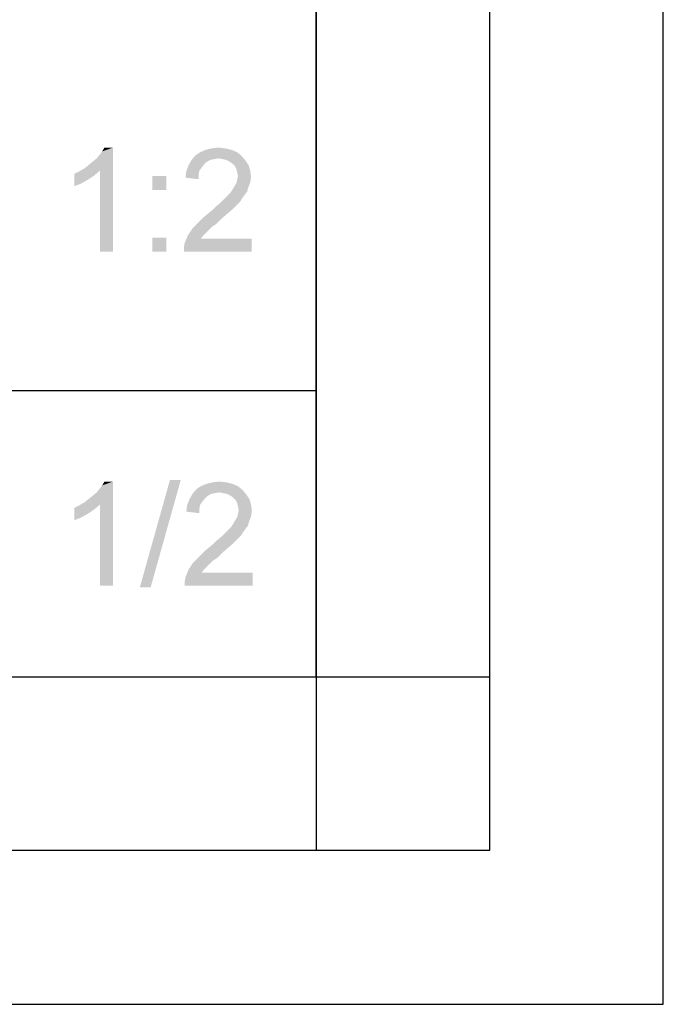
# Paper-space layout '61767N-2-A-2_1_1' of a CAD drawing. Header units: millimetres. Extents: x 0 to 594, y 1 to 420.
# Tile 190 of 222: x 575 to 594, y 1 to 29. Entities that reach past the tile are written whole.
import ezdxf

# ---------------------------------------------------------------- set-up
doc = ezdxf.new("R2010")
doc.units = ezdxf.units.MM
doc.header["$LTSCALE"] = 32.67
doc.layers.add('61767N-2-A-2_DXF_FORMAT', color=7, linetype='CONTINUOUS')
doc.layers.add('DETAIL', color=7, linetype='CONTINUOUS')

psp = doc.layouts.new('61767N-2-A-2_1_1')

# ---------------------------------------------------------------- linework, layer by layer
at = {"layer": '61767N-2-A-2_DXF_FORMAT', "color": 2, "linetype": 'Continuous'}
for p, q in [((594, 0.5605), (594, 420)), ((589, 5), (589, 415)), ((584, 80.662), (584, 10)), ((515, 18.25), (584, 18.25)), ((409, 10), (584, 10)), ((584, 10), (589, 10)), ((584, 10), (584, 5)), ((20, 5), (589, 5)), ((0, 0.5605), (594, 0.5605))]:
    psp.add_line(p, q, dxfattribs=at)
at = {"layer": '61767N-2-A-2_DXF_FORMAT', "color": 7, "linetype": 'Continuous'}
for p, q in [((584, 10), (584, 410)), ((25, 10), (584, 10))]:
    psp.add_line(p, q, dxfattribs=at)
at = {"layer": 'DETAIL', "color": 2, "linetype": 'Continuous'}
for points in [[(577.3226, 24.65), (577.4337, 24.7389), (578.1448, 25.25)], [(577.767, 24.5833), (577.3226, 24.65), (578.1448, 25.25)], [(577.4337, 24.7389), (577.567, 24.85), (578.1448, 25.25)], [(577.567, 24.85), (577.6781, 24.9389), (578.1448, 25.25)], [(577.6781, 24.9389), (577.767, 25.05), (578.1448, 25.25)], [(577.767, 25.05), (577.8337, 25.1389), (578.1448, 25.25)], [(577.767, 22.25), (577.767, 24.5833), (578.1448, 25.25)], [(577.767, 22.25), (578.1448, 25.25), (578.1448, 22.25)], [(578.1448, 25.25), (577.8337, 25.1389), (577.9003, 25.25)], [(581.8559, 25.0056), (580.4114, 24.8944), (580.5226, 25.0278)], [(581.8559, 25.0056), (581.1892, 24.9389), (580.4114, 24.8944)], [(581.7226, 25.1167), (580.5226, 25.0278), (580.6559, 25.1167)], [(580.5226, 25.0278), (581.7226, 25.1167), (581.8559, 25.0056)], [(581.567, 25.1833), (580.6559, 25.1167), (580.8114, 25.1833)], [(580.6559, 25.1167), (581.567, 25.1833), (581.7226, 25.1167)], [(581.3892, 25.2278), (580.8114, 25.1833), (580.9892, 25.2278)], [(580.8114, 25.1833), (581.3892, 25.2278), (581.567, 25.1833)], [(580.9892, 25.2278), (581.1892, 25.25), (581.3892, 25.2278)], [(581.3003, 24.9167), (581.1892, 24.9389), (581.8559, 25.0056)], [(581.4114, 24.8944), (581.3003, 24.9167), (581.8559, 25.0056)], [(581.4114, 24.8944), (581.8559, 25.0056), (581.967, 24.8722)], [(580.7003, 24.6722), (580.2559, 24.5611), (580.3226, 24.7389)], [(580.9448, 24.8944), (580.8337, 24.8278), (580.3226, 24.7389)], [(580.9448, 24.8944), (580.3226, 24.7389), (580.4114, 24.8944)], [(580.8337, 24.8278), (580.767, 24.7611), (580.3226, 24.7389)], [(580.3226, 24.7389), (580.767, 24.7611), (580.7003, 24.6722)], [(581.1892, 24.9389), (581.0559, 24.9167), (580.4114, 24.8944)], [(580.4114, 24.8944), (581.0559, 24.9167), (580.9448, 24.8944)], [(581.967, 24.8722), (581.5003, 24.85), (581.4114, 24.8944)], [(581.5892, 24.7833), (581.5003, 24.85), (581.967, 24.8722)], [(581.5892, 24.7833), (581.967, 24.8722), (582.0559, 24.7389)], [(582.0559, 24.7389), (581.6559, 24.7167), (581.5892, 24.7833)], [(581.7003, 24.6278), (581.6559, 24.7167), (582.0559, 24.7389)], [(581.7003, 24.6278), (582.0559, 24.7389), (582.1003, 24.5833)], [(577.0337, 24.4944), (577.167, 24.5611), (577.767, 24.5833)], [(577.0337, 24.4944), (577.767, 24.5833), (577.6114, 24.45)], [(577.6114, 24.45), (577.0337, 24.1389), (577.0337, 24.4944)], [(577.6114, 24.45), (577.4114, 24.3167), (577.0337, 24.1389)], [(577.767, 24.5833), (577.167, 24.5611), (577.3226, 24.65)], [(579.6781, 24.4278), (579.2781, 24.0278), (579.2781, 24.4278)], [(579.2781, 24.0278), (579.6781, 24.4278), (579.6781, 24.0278)], [(580.6114, 24.4722), (580.2337, 24.3833), (580.2559, 24.5611)], [(580.2337, 24.3833), (580.6114, 24.4722), (580.6114, 24.3389)], [(580.7003, 24.6722), (580.6337, 24.5833), (580.2559, 24.5611)], [(580.2559, 24.5611), (580.6337, 24.5833), (580.6114, 24.4722)], [(582.1003, 24.5833), (581.7226, 24.5389), (581.7003, 24.6278)], [(581.7448, 24.4278), (581.7226, 24.5389), (582.1003, 24.5833)], [(582.1226, 24.4056), (581.7226, 24.3167), (581.7448, 24.4278)], [(581.7226, 24.3167), (582.1226, 24.4056), (582.1003, 24.25)], [(581.7448, 24.4278), (582.1003, 24.5833), (582.1226, 24.4056)], [(577.4114, 24.3167), (577.2114, 24.2056), (577.0337, 24.1389)], [(581.6337, 24.1167), (581.7003, 24.2278), (582.1003, 24.25)], [(581.6337, 24.1167), (582.1003, 24.25), (582.0337, 24.0722)], [(582.1003, 24.25), (581.7003, 24.2278), (581.7226, 24.3167)], [(581.3892, 23.8056), (581.4559, 23.8722), (581.9448, 23.8944)], [(581.3892, 23.8056), (581.9448, 23.8944), (581.8781, 23.8056)], [(581.9448, 23.8944), (581.4559, 23.8722), (581.5226, 23.9389)], [(582.0114, 23.9833), (581.5226, 23.9389), (581.567, 24.0056)], [(581.5226, 23.9389), (582.0114, 23.9833), (581.9448, 23.8944)], [(582.0337, 24.0722), (581.567, 24.0056), (581.6337, 24.1167)], [(581.567, 24.0056), (582.0337, 24.0722), (582.0114, 23.9833)], [(581.0337, 23.4722), (581.1226, 23.5611), (581.7226, 23.6056)], [(581.0337, 23.4722), (581.7226, 23.6056), (581.5892, 23.4722)], [(581.7226, 23.6056), (581.1226, 23.5611), (581.2337, 23.65)], [(581.8114, 23.6944), (581.2337, 23.65), (581.3226, 23.7389)], [(581.2337, 23.65), (581.8114, 23.6944), (581.7226, 23.6056)], [(581.8781, 23.8056), (581.3226, 23.7389), (581.3892, 23.8056)], [(581.3226, 23.7389), (581.8781, 23.8056), (581.8114, 23.6944)], [(581.4337, 23.3389), (580.767, 23.25), (580.9003, 23.3611)], [(580.767, 23.25), (581.4337, 23.3389), (581.2559, 23.1833)], [(581.5892, 23.4722), (580.9003, 23.3611), (581.0337, 23.4722)], [(580.9003, 23.3611), (581.5892, 23.4722), (581.4337, 23.3389)], [(580.9892, 22.9611), (580.4337, 22.9167), (580.5226, 23.0056)], [(581.1226, 23.05), (580.5226, 23.0056), (580.6337, 23.1167)], [(580.5226, 23.0056), (581.1226, 23.05), (580.9892, 22.9611)], [(581.2559, 23.1833), (580.6337, 23.1167), (580.767, 23.25)], [(580.6337, 23.1167), (581.2559, 23.1833), (581.1226, 23.05)], [(580.7448, 22.7167), (580.6781, 22.6278), (580.2114, 22.4944)], [(580.7448, 22.7167), (580.2114, 22.4944), (580.3003, 22.7167)], [(580.9003, 22.8722), (580.3003, 22.7167), (580.4337, 22.9167)], [(580.9003, 22.8722), (580.8337, 22.8056), (580.3003, 22.7167)], [(580.3003, 22.7167), (580.8337, 22.8056), (580.7448, 22.7167)], [(580.4337, 22.9167), (580.9892, 22.9611), (580.9003, 22.8722)], [(579.6781, 22.65), (579.2781, 22.25), (579.2781, 22.65)], [(579.2781, 22.25), (579.6781, 22.65), (579.6781, 22.25)], [(580.1892, 22.3833), (580.2114, 22.4944), (582.1448, 22.6278)], [(580.1892, 22.25), (580.1892, 22.3833), (582.1448, 22.6278)], [(580.1892, 22.25), (582.1448, 22.6278), (582.1448, 22.25)], [(580.6781, 22.6278), (582.1448, 22.6278), (580.2114, 22.4944)], [(577.3226, 15.025), (577.4337, 15.1139), (578.1448, 15.625)], [(577.767, 14.9583), (577.3226, 15.025), (578.1448, 15.625)], [(577.4337, 15.1139), (577.567, 15.225), (578.1448, 15.625)], [(577.567, 15.225), (577.6781, 15.3139), (578.1448, 15.625)], [(577.6781, 15.3139), (577.767, 15.425), (578.1448, 15.625)], [(577.767, 15.425), (577.8337, 15.5139), (578.1448, 15.625)], [(577.767, 12.625), (577.767, 14.9583), (578.1448, 15.625)], [(577.767, 12.625), (578.1448, 15.625), (578.1448, 12.625)], [(578.1448, 15.625), (577.8337, 15.5139), (577.9003, 15.625)], [(580.0979, 15.6694), (578.9201, 12.5806), (579.7867, 15.6694)], [(578.9201, 12.5806), (580.0979, 15.6694), (579.2312, 12.5806)], [(581.0133, 15.6028), (581.2133, 15.625), (581.4133, 15.6028)], [(581.8799, 15.3806), (580.4355, 15.2694), (580.5466, 15.4028)], [(581.8799, 15.3806), (581.2133, 15.3139), (580.4355, 15.2694)], [(581.7466, 15.4917), (580.5466, 15.4028), (580.6799, 15.4917)], [(580.5466, 15.4028), (581.7466, 15.4917), (581.8799, 15.3806)], [(581.591, 15.5583), (580.6799, 15.4917), (580.8355, 15.5583)], [(580.6799, 15.4917), (581.591, 15.5583), (581.7466, 15.4917)], [(581.4133, 15.6028), (580.8355, 15.5583), (581.0133, 15.6028)], [(580.8355, 15.5583), (581.4133, 15.6028), (581.591, 15.5583)], [(581.3244, 15.2917), (581.2133, 15.3139), (581.8799, 15.3806)], [(581.4355, 15.2694), (581.3244, 15.2917), (581.8799, 15.3806)], [(581.4355, 15.2694), (581.8799, 15.3806), (581.991, 15.2472)], [(580.7244, 15.0472), (580.2799, 14.9361), (580.3466, 15.1139)], [(580.7244, 15.0472), (580.6577, 14.9583), (580.2799, 14.9361)], [(580.9688, 15.2694), (580.8577, 15.2028), (580.3466, 15.1139)], [(580.9688, 15.2694), (580.3466, 15.1139), (580.4355, 15.2694)], [(580.8577, 15.2028), (580.791, 15.1361), (580.3466, 15.1139)], [(580.3466, 15.1139), (580.791, 15.1361), (580.7244, 15.0472)], [(581.2133, 15.3139), (581.0799, 15.2917), (580.4355, 15.2694)], [(580.4355, 15.2694), (581.0799, 15.2917), (580.9688, 15.2694)], [(581.991, 15.2472), (581.5244, 15.225), (581.4355, 15.2694)], [(581.6133, 15.1583), (581.5244, 15.225), (581.991, 15.2472)], [(581.6133, 15.1583), (581.991, 15.2472), (582.0799, 15.1139)], [(582.0799, 15.1139), (581.6799, 15.0917), (581.6133, 15.1583)], [(581.7244, 15.0028), (581.6799, 15.0917), (582.0799, 15.1139)], [(581.7244, 15.0028), (582.0799, 15.1139), (582.1244, 14.9583)], [(577.0337, 14.8694), (577.167, 14.9361), (577.767, 14.9583)], [(577.0337, 14.8694), (577.767, 14.9583), (577.6114, 14.825)], [(577.6114, 14.825), (577.0337, 14.5139), (577.0337, 14.8694)], [(577.6114, 14.825), (577.4114, 14.6917), (577.0337, 14.5139)], [(577.767, 14.9583), (577.167, 14.9361), (577.3226, 15.025)], [(580.6355, 14.8472), (580.2577, 14.7583), (580.2799, 14.9361)], [(580.2577, 14.7583), (580.6355, 14.8472), (580.6355, 14.7139)], [(580.2799, 14.9361), (580.6577, 14.9583), (580.6355, 14.8472)], [(582.1244, 14.9583), (581.7466, 14.9139), (581.7244, 15.0028)], [(581.7688, 14.8028), (581.7466, 14.9139), (582.1244, 14.9583)], [(582.1466, 14.7806), (581.7466, 14.6917), (581.7688, 14.8028)], [(581.7466, 14.6917), (582.1466, 14.7806), (582.1244, 14.625)], [(581.7688, 14.8028), (582.1244, 14.9583), (582.1466, 14.7806)], [(577.4114, 14.6917), (577.2114, 14.5806), (577.0337, 14.5139)], [(582.0577, 14.4472), (581.591, 14.3806), (581.6577, 14.4917)], [(581.6577, 14.4917), (581.7244, 14.6028), (582.1244, 14.625)], [(581.6577, 14.4917), (582.1244, 14.625), (582.0577, 14.4472)], [(582.1244, 14.625), (581.7244, 14.6028), (581.7466, 14.6917)], [(581.4133, 14.1806), (581.4799, 14.2472), (581.9688, 14.2694)], [(581.4133, 14.1806), (581.9688, 14.2694), (581.9021, 14.1806)], [(581.9688, 14.2694), (581.4799, 14.2472), (581.5466, 14.3139)], [(582.0355, 14.3583), (581.5466, 14.3139), (581.591, 14.3806)], [(581.5466, 14.3139), (582.0355, 14.3583), (581.9688, 14.2694)], [(581.591, 14.3806), (582.0577, 14.4472), (582.0355, 14.3583)], [(581.0577, 13.8472), (581.1466, 13.9361), (581.7466, 13.9806)], [(581.0577, 13.8472), (581.7466, 13.9806), (581.6133, 13.8472)], [(581.7466, 13.9806), (581.1466, 13.9361), (581.2577, 14.025)], [(581.8355, 14.0694), (581.2577, 14.025), (581.3466, 14.1139)], [(581.2577, 14.025), (581.8355, 14.0694), (581.7466, 13.9806)], [(581.9021, 14.1806), (581.3466, 14.1139), (581.4133, 14.1806)], [(581.3466, 14.1139), (581.9021, 14.1806), (581.8355, 14.0694)], [(581.2799, 13.5583), (580.6577, 13.4917), (580.791, 13.625)], [(581.4577, 13.7139), (580.791, 13.625), (580.9244, 13.7361)], [(580.791, 13.625), (581.4577, 13.7139), (581.2799, 13.5583)], [(581.6133, 13.8472), (580.9244, 13.7361), (581.0577, 13.8472)], [(580.9244, 13.7361), (581.6133, 13.8472), (581.4577, 13.7139)], [(581.0133, 13.3361), (580.4577, 13.2917), (580.5466, 13.3806)], [(581.1466, 13.425), (580.5466, 13.3806), (580.6577, 13.4917)], [(580.5466, 13.3806), (581.1466, 13.425), (581.0133, 13.3361)], [(580.6577, 13.4917), (581.2799, 13.5583), (581.1466, 13.425)], [(580.7688, 13.0917), (580.7021, 13.0028), (580.2355, 12.8694)], [(580.7688, 13.0917), (580.2355, 12.8694), (580.3244, 13.0917)], [(580.9244, 13.2472), (580.3244, 13.0917), (580.4577, 13.2917)], [(580.9244, 13.2472), (580.8577, 13.1806), (580.3244, 13.0917)], [(580.3244, 13.0917), (580.8577, 13.1806), (580.7688, 13.0917)], [(580.4577, 13.2917), (581.0133, 13.3361), (580.9244, 13.2472)], [(580.2133, 12.7583), (580.2355, 12.8694), (582.1688, 13.0028)], [(580.2133, 12.625), (580.2133, 12.7583), (582.1688, 13.0028)], [(580.2133, 12.625), (582.1688, 13.0028), (582.1688, 12.625)], [(580.7021, 13.0028), (582.1688, 13.0028), (580.2355, 12.8694)]]:
    psp.add_solid(points, dxfattribs=at)

doc.saveas('drawing.dxf')
